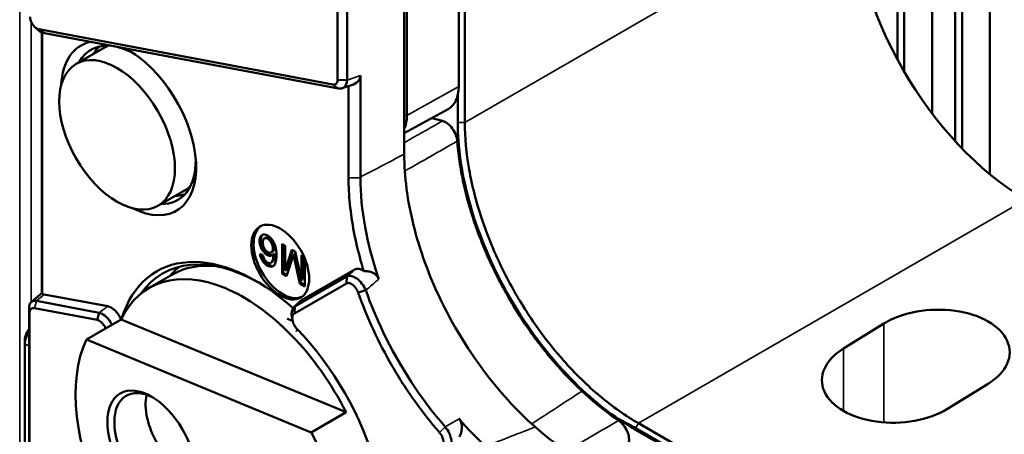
# Model space of a CAD drawing. Header units: millimetres. Extents: x 0 to 5104, y -184 to 1188.
# Tile 118 of 221: x 1298 to 1338, y 409 to 426. Entities that reach past the tile are written whole.
import ezdxf

# ---------------------------------------------------------------- set-up
doc = ezdxf.new("R2010")
doc.units = ezdxf.units.MM
doc.header["$LTSCALE"] = 2
doc.layers.add('Sichtbar (ISO)', color=7, linetype='Continuous', lineweight=50)
doc.layers.add('Sichtbar schmal (ISO)', color=7, linetype='Continuous', lineweight=35)

msp = doc.modelspace()

# ---------------------------------------------------------------- linework, layer by layer
at = {"layer": 'Sichtbar (ISO)'}
for p, q in [((1334.085, 424.491), (1334.085, 452.947)), ((1334.368, 423.988), (1334.368, 452.802)), ((1335.499, 422.292), (1335.499, 452.394)), ((1336.442, 452.352), (1336.442, 421.159)), ((1336.725, 452.34), (1336.725, 420.859)), ((1337.856, 419.812), (1337.856, 452.519)), ((1316.22, 432.982), (1316.22, 423.388)), ((1316.473, 432.902), (1316.473, 421.918)), ((1314.005, 431.929), (1314.005, 420.634)), ((1314.109, 431.788), (1314.109, 422.211)), ((1311.284, 423.658), (1311.284, 430.634)), ((1311.675, 430.628), (1311.675, 423.652)), ((1299.12, 425.719), (1311.101, 423.466)), ((1299.349, 425.563), (1299.12, 425.719)), ((1299.246, 414.977), (1299.246, 425.593)), ((1299.258, 425.588), (1299.258, 414.931)), ((1311.33, 423.309), (1299.349, 425.563)), ((1301.819, 424.987), (1300.641, 424.306)), ((1312.218, 423.834), (1312.218, 419.667)), ((1311.284, 423.658), (1311.675, 423.652)), ((1311.472, 423.317), (1311.85, 423.443)), ((1311.735, 419.674), (1311.735, 423.405)), ((1316.183, 421.921), (1316.183, 423.041)), ((1314.005, 421.484), (1315.793, 422.466)), ((1305.153, 419.213), (1303.974, 418.533)), ((1308.306, 417.205), (1308.353, 417.233)), ((1308.586, 416.632), (1308.633, 416.659)), ((1309.028, 415.779), (1309.028, 416.977)), ((1309.028, 416.977), (1309.16, 416.901)), ((1309.075, 416.95), (1309.075, 415.807)), ((1309.16, 416.901), (1309.16, 415.898)), ((1309.16, 415.898), (1309.431, 416.745)), ((1309.463, 416.726), (1309.207, 415.926)), ((1309.431, 416.745), (1309.554, 416.673)), ((1309.554, 416.673), (1309.824, 415.515)), ((1308.13, 416.57), (1308.257, 416.509)), ((1308.569, 416.21), (1308.616, 416.237)), ((1308.716, 416.573), (1308.669, 416.546)), ((1309.495, 416.535), (1309.213, 415.673)), ((1309.542, 416.562), (1309.495, 416.535)), ((1309.749, 415.363), (1309.495, 416.535)), ((1309.542, 416.562), (1309.796, 415.39)), ((1309.824, 415.515), (1309.824, 416.518)), ((1309.824, 416.518), (1309.918, 416.463)), ((1309.871, 416.49), (1309.871, 415.542)), ((1309.955, 416.377), (1309.955, 415.244)), ((1309.207, 415.926), (1309.16, 415.898)), ((1311.984, 415.933), (1309.824, 414.686)), ((1303.62, 415.19), (1304.563, 415.734)), ((1309.075, 415.807), (1309.028, 415.779)), ((1309.213, 415.673), (1309.028, 415.779)), ((1309.075, 415.807), (1309.228, 415.719)), ((1309.551, 414.433), (1311.667, 415.654)), ((1309.871, 415.542), (1309.824, 415.515)), ((1311.645, 415.37), (1311.667, 415.654)), ((1311.645, 415.37), (1309.53, 414.149)), ((1309.796, 415.39), (1309.749, 415.363)), ((1309.955, 415.244), (1309.749, 415.363)), ((1309.796, 415.39), (1309.955, 415.298)), ((1312.127, 414.998), (1312.437, 415.092)), ((1299.251, 414.982), (1298.819, 414.615)), ((1299.027, 414.66), (1301.578, 414.18)), ((1301.925, 414.44), (1299.342, 414.926)), ((1298.727, 404.593), (1298.727, 414.342)), ((1298.736, 414.152), (1298.727, 414.342)), ((1301.491, 413.887), (1298.941, 414.367)), ((1309.53, 414.149), (1309.551, 414.433)), ((1298.736, 414.152), (1298.736, 403.813)), ((1301.062, 413.089), (1302.476, 413.905)), ((1301.491, 413.887), (1301.578, 414.18)), ((1301.708, 414.127), (1301.708, 414.127)), ((1301.833, 414.039), (1301.833, 414.039)), ((1301.935, 413.937), (1301.935, 413.937)), ((1311.634, 410.123), (1302.476, 413.905)), ((1331.888, 412.715), (1333.538, 413.735)), ((1298.554, 413.076), (1298.554, 412.913)), ((1310.219, 409.306), (1301.062, 413.089)), ((1298.554, 412.913), (1298.554, 405.781)), ((1337.781, 411.285), (1336.131, 410.266)), ((1311.634, 410.123), (1310.219, 409.306)), ((1319.294, 409.509), (1319.293, 409.509)), ((1324.372, 408.864), (1323.397, 409.427)), ((1323.426, 409.477), (1327.576, 407.081)), ((1327.577, 407.082), (1323.427, 409.478)), ((1323.54, 409.678), (1333.052, 404.186))]:
    msp.add_line(p, q, dxfattribs=at)
for centre, major_axis, ratio, start_param, end_param in [((1339.33, 426.954), (-5, 8.66), 0.578054, 0.786007, 2.355586), ((1302.779, 421.692), (-1.943, 3.365), 0.57735, 6.093953, 7.011464), ((1303.014, 421.827), (-1.767, 3.061), 0.57735, 5.832819, 6.622565), ((1303.486, 422.1), (-1.667, 2.887), 0.57735, 6.204445, 6.283185), ((1303.533, 422.127), (-1.748, 3.028), 0.57735, 0.111364, 0.306708), ((1303.014, 421.827), (-1.767, 3.061), 0.57735, 5.485818, 5.813024), ((1302.779, 421.692), (1.943, -3.365), 0.57735, 5.554907, 8.693483), ((1311.25, 423.946), (0.964, -0.162), 0.559313, 5.474344, 6.377144), ((1314.806, 424.204), (0.999, -1.731), 0.57735, 6.270842, 7.068583), ((1312.732, 423.006), (0.974, -1.687), 0.57735, 0.393573, 0.785398), ((1313.22, 432.461), (5.827, -10.093), 0.57735, 5.731568, 5.785639), ((1315.694, 421.386), (0.333, -0.577), 0.577559, 0.874762, 2.644001), ((1303.014, 421.827), (1.767, -3.061), 0.57735, 5.943806, 7.080553), ((1303.486, 422.1), (1.667, -2.887), 0.57735, 0, 0.07874), ((1303.533, 422.127), (1.748, -3.028), 0.57735, 5.976477, 6.171821), ((1309.047, 416.295), (-0.833, 1.443), 0.57735, 0.056599, 3.084994), ((1307.972, 408.85), (-4.05, 7.015), 0.57735, 5.232045, 6.773243), ((1308.113, 408.932), (-3.95, 6.842), 0.57735, 5.510367, 6.543833), ((1307.454, 408.551), (-3.833, 6.64), 0.57735, 4.617249, 6.661065), ((1309.103, 409.503), (-3.917, 6.784), 0.57735, 0.092694, 0.206652), ((1308.396, 409.095), (-3.833, 6.64), 0.57735, 5.891374, 6.283185), ((1308.868, 409.367), (-3.75, 6.495), 0.57735, 6.110661, 6.167037), ((1299.271, 414.125), (-0.019, 0.857), 0.019048, 5.936267, 6.298581), ((1299.495, 414.314), (-0.331, 0.588), 0.572264, 5.834987, 6.030225), ((1335.659, 412.51), (-2.999, -0.094), 0.597134, 2.337479, 5.479072), ((1309.414, 412.762), (0.667, -1.155), 0.57735, 2.305635, 2.546515), ((1298.884, 413.267), (0.233, 0.404), 0.57735, 1.28191, 2.356194), ((1299.026, 413.185), (-0.333, -0.577), 0.57735, 4.612998, 5.497787), ((1307.501, 408.578), (4.069, -7.048), 0.57735, 1.153568, 1.975788), ((1306.039, 407.734), (-3.833, 6.64), 0.57735, 0.377879, 1.475656), ((1334.009, 411.491), (-2.999, -0.094), 0.597134, 5.479072, 8.620665), ((1303.847, 408.779), (1.167, -2.021), 0.57735, 2.398183, 7.026595), ((1305.12, 409.514), (-1.167, 2.021), 0.57735, 0.576965, 2.564628), ((1318.991, 415.007), (4.98, -8.319), 0.543198, 5.027265, 5.19781), ((1323.029, 416.182), (5.035, -7.186), 0.538871, 5.323037, 5.425988), ((1322.69, 409.269), (-0.333, 0.577), 0.577559, 3.639185, 5.408423), ((1306.039, 407.734), (3.833, -6.64), 0.57735, 0.377879, 1.475656)]:
    msp.add_ellipse(centre, major_axis=major_axis, ratio=ratio, start_param=start_param, end_param=end_param, dxfattribs=at)
for centre, major_axis in [((1302.307, 421.419), (1.667, -2.887)), ((1308.953, 416.24), (0.833, -1.443)), ((1303.706, 408.698), (-1.267, 2.194))]:
    msp.add_ellipse(centre, major_axis=major_axis, ratio=0.57735, dxfattribs=at)
for points, knots in [([(1298.766, 426.223), (1298.766, 426.173), (1298.777, 426.117), (1298.796, 426.062), (1298.815, 426.007), (1298.843, 425.951), (1298.878, 425.903), (1298.912, 425.854), (1298.952, 425.811), (1298.994, 425.78), (1299.036, 425.748), (1299.079, 425.727), (1299.12, 425.719)], [0, 0, 0, 0, 0.247903, 0.247903, 0.247903, 0.498135, 0.498135, 0.498135, 0.749508, 0.749508, 0.749508, 1, 1, 1, 1]), ([(1311.101, 423.466), (1311.155, 423.456), (1311.201, 423.47), (1311.234, 423.503), (1311.266, 423.537), (1311.284, 423.592), (1311.284, 423.658)], [0, 0, 0, 0, 0.498291, 0.498291, 0.498291, 1, 1, 1, 1]), ([(1322.744, 409.838), (1321.987, 410.354), (1321.148, 411.065), (1319.539, 412.877), (1318.756, 413.948), (1317.502, 416.261), (1316.979, 417.478), (1316.334, 419.875), (1316.183, 420.942), (1316.183, 421.921)], [0.000118, 0.000118, 0.000118, 0.000118, 0.483593, 0.483593, 0.919009, 0.919009, 1.278786, 1.278786, 1.57793, 1.57793, 1.57793, 1.57793]), ([(1316.473, 421.918), (1316.473, 421.311), (1316.53, 420.672), (1316.762, 419.353), (1316.935, 418.679), (1317.311, 417.549), (1317.485, 417.097), (1317.933, 416.072), (1318.221, 415.504), (1318.859, 414.399), (1319.207, 413.865), (1319.871, 412.965), (1320.175, 412.589), (1320.966, 411.698), (1321.463, 411.21), (1322.489, 410.351), (1323.014, 409.981), (1323.54, 409.678)], [0, 0, 0, 0, 0.334472, 0.334472, 0.668915, 0.668915, 0.891442, 0.891442, 1.178581, 1.178581, 1.465721, 1.465721, 1.688247, 1.688247, 2.02269, 2.02269, 2.357162, 2.357162, 2.357162, 2.357162]), ([(1321.241, 410.986), (1321.025, 411.188), (1320.812, 411.399), (1320.385, 411.85), (1320.171, 412.09), (1319.855, 412.467), (1319.751, 412.596), (1319.546, 412.856), (1319.446, 412.988), (1318.953, 413.653), (1318.588, 414.21), (1318.169, 414.937), (1318.087, 415.083), (1317.926, 415.38), (1317.848, 415.53), (1317.622, 415.981), (1317.481, 416.283), (1317.088, 417.191), (1316.865, 417.801), (1316.637, 418.57), (1316.594, 418.724), (1316.514, 419.03), (1316.477, 419.181), (1316.374, 419.634), (1316.317, 419.931), (1316.226, 420.519), (1316.191, 420.809), (1316.167, 421.118), (1316.165, 421.141), (1316.163, 421.164)], [0, 0, 0, 0, 0.079483, 0.079483, 0.162568, 0.162568, 0.204111, 0.204111, 0.245654, 0.245654, 0.411824, 0.411824, 0.453367, 0.453367, 0.49491, 0.49491, 0.577995, 0.577995, 0.744166, 0.744166, 0.785709, 0.785709, 0.827252, 0.827252, 0.910337, 0.910337, 0.993423, 0.993423, 1, 1, 1, 1]), ([(1319.338, 409.526), (1318.577, 410.197), (1317.853, 410.992), (1316.544, 412.754), (1315.962, 413.715), (1315.003, 415.712), (1314.631, 416.737), (1314.129, 418.749), (1314.001, 419.727), (1314.005, 420.634)], [0.000016, 0.000016, 0.000016, 0.000016, 0.50068, 0.50068, 1.001162, 1.001162, 1.500968, 1.500968, 2.000732, 2.000732, 2.000732, 2.000732]), ([(1312.353, 415.875), (1312.309, 416.017), (1312.268, 416.159), (1312.228, 416.302), (1312.119, 416.696), (1312.027, 417.086), (1311.955, 417.466), (1311.809, 418.231), (1311.735, 418.968), (1311.735, 419.674)], [0, 0, 0, 0, 0.1073261, 0.1073261, 0.1073261, 0.4040735, 0.4040735, 0.4040735, 1, 1, 1, 1]), ([(1312.218, 419.667), (1312.219, 419.027), (1312.284, 418.352), (1312.426, 417.57), (1312.443, 417.483), (1312.584, 416.787), (1312.753, 416.166), (1312.963, 415.543)], [0, 0, 0, 0, 0.3525804, 0.3525804, 0.3964217, 0.3964217, 0.7033765, 0.7033765, 0.7033765, 0.7033765]), ([(1308.13, 416.57), (1308.136, 416.524), (1308.145, 416.483), (1308.157, 416.442), (1308.173, 416.39), (1308.19, 416.354), (1308.214, 416.314), (1308.237, 416.275), (1308.267, 416.237), (1308.3, 416.203), (1308.329, 416.173), (1308.364, 416.144), (1308.397, 416.12), (1308.431, 416.097), (1308.465, 416.08), (1308.497, 416.068), (1308.532, 416.056), (1308.562, 416.051), (1308.592, 416.052), (1308.622, 416.054), (1308.648, 416.063), (1308.671, 416.079), (1308.692, 416.093), (1308.712, 416.116), (1308.727, 416.142), (1308.753, 416.185), (1308.775, 416.254), (1308.785, 416.329), (1308.789, 416.359), (1308.793, 416.4), (1308.794, 416.439), (1308.796, 416.473), (1308.796, 416.513), (1308.796, 416.553), (1308.795, 416.644), (1308.789, 416.714), (1308.774, 416.794), (1308.753, 416.909), (1308.729, 416.973), (1308.685, 417.053), (1308.661, 417.096), (1308.637, 417.133), (1308.606, 417.17), (1308.576, 417.206), (1308.544, 417.239), (1308.511, 417.266), (1308.478, 417.294), (1308.444, 417.315), (1308.411, 417.331), (1308.377, 417.346), (1308.344, 417.356), (1308.313, 417.359), (1308.28, 417.362), (1308.252, 417.359), (1308.226, 417.349), (1308.199, 417.338), (1308.178, 417.321), (1308.161, 417.297), (1308.145, 417.275), (1308.132, 417.244), (1308.124, 417.21), (1308.116, 417.18), (1308.112, 417.142), (1308.111, 417.102), (1308.111, 417.061), (1308.114, 417.022), (1308.122, 416.98), (1308.131, 416.933), (1308.142, 416.893), (1308.16, 416.85), (1308.178, 416.805), (1308.199, 416.764), (1308.225, 416.723), (1308.252, 416.682), (1308.281, 416.646), (1308.312, 416.614), (1308.344, 416.582), (1308.377, 416.556), (1308.411, 416.535), (1308.447, 416.513), (1308.48, 416.5), (1308.511, 416.495), (1308.542, 416.49), (1308.572, 416.492), (1308.599, 416.502), (1308.621, 416.51), (1308.647, 416.526), (1308.669, 416.546)], [0, 0, 0, 0, 0.030299, 0.030299, 0.030299, 0.062581, 0.062581, 0.062581, 0.094247, 0.094247, 0.094247, 0.125021, 0.125021, 0.125021, 0.156076, 0.156076, 0.156076, 0.187427, 0.187427, 0.187427, 0.219105, 0.219105, 0.219105, 0.251071, 0.251071, 0.251071, 0.313707, 0.313707, 0.313707, 0.344152, 0.344152, 0.344152, 0.374271, 0.374271, 0.374271, 0.434536, 0.434536, 0.434536, 0.499274, 0.499274, 0.499274, 0.531334, 0.531334, 0.531334, 0.562489, 0.562489, 0.562489, 0.593779, 0.593779, 0.593779, 0.624941, 0.624941, 0.624941, 0.656116, 0.656116, 0.656116, 0.687729, 0.687729, 0.687729, 0.719135, 0.719135, 0.719135, 0.749926, 0.749926, 0.749926, 0.780807, 0.780807, 0.780807, 0.812325, 0.812325, 0.812325, 0.843672, 0.843672, 0.843672, 0.874962, 0.874962, 0.874962, 0.906159, 0.906159, 0.906159, 0.937596, 0.937596, 0.937596, 0.969529, 0.969529, 0.969529, 1, 1, 1, 1]), ([(1308.232, 417.351), (1308.223, 417.343), (1308.215, 417.334), (1308.208, 417.325), (1308.191, 417.301), (1308.179, 417.272), (1308.171, 417.238), (1308.163, 417.205), (1308.159, 417.169), (1308.159, 417.129), (1308.158, 417.089), (1308.162, 417.047), (1308.169, 417.007), (1308.177, 416.963), (1308.19, 416.92), (1308.207, 416.877), (1308.225, 416.833), (1308.246, 416.791), (1308.272, 416.751), (1308.299, 416.71), (1308.328, 416.673), (1308.359, 416.641), (1308.391, 416.609), (1308.425, 416.583), (1308.459, 416.562), (1308.493, 416.541), (1308.526, 416.528), (1308.558, 416.522), (1308.59, 416.517), (1308.617, 416.519), (1308.646, 416.529), (1308.648, 416.53), (1308.65, 416.531), (1308.652, 416.532)], [0.6729881, 0.6729881, 0.6729881, 0.6729881, 0.6856913, 0.6856913, 0.6856913, 0.7169294, 0.7169294, 0.7169294, 0.7486809, 0.7486809, 0.7486809, 0.7801392, 0.7801392, 0.7801392, 0.8115052, 0.8115052, 0.8115052, 0.842881, 0.842881, 0.842881, 0.8742354, 0.8742354, 0.8742354, 0.9057013, 0.9057013, 0.9057013, 0.9370068, 0.9370068, 0.9370068, 0.9684929, 0.9684929, 0.9684929, 0.9709944, 0.9709944, 0.9709944, 0.9709944]), ([(1308.458, 417.184), (1308.428, 417.204), (1308.398, 417.215), (1308.369, 417.218), (1308.34, 417.22), (1308.315, 417.213), (1308.296, 417.199), (1308.278, 417.185), (1308.263, 417.161), (1308.254, 417.13), (1308.246, 417.104), (1308.241, 417.07), (1308.241, 417.035), (1308.24, 416.998), (1308.244, 416.963), (1308.253, 416.924), (1308.263, 416.881), (1308.276, 416.846), (1308.295, 416.808), (1308.316, 416.768), (1308.34, 416.735), (1308.369, 416.705), (1308.396, 416.676), (1308.427, 416.653), (1308.458, 416.638)], [0, 0, 0, 0, 0.125374, 0.125374, 0.125374, 0.251378, 0.251378, 0.251378, 0.377175, 0.377175, 0.377175, 0.499324, 0.499324, 0.499324, 0.623071, 0.623071, 0.623071, 0.749231, 0.749231, 0.749231, 0.875664, 0.875664, 0.875664, 1, 1, 1, 1]), ([(1308.505, 417.211), (1308.475, 417.231), (1308.445, 417.242), (1308.416, 417.245), (1308.392, 417.247), (1308.371, 417.243), (1308.353, 417.233)], [0, 0, 0, 0, 0.1254143, 0.1254143, 0.1254143, 0.2304457, 0.2304457, 0.2304457, 0.2304457]), ([(1308.458, 416.638), (1308.486, 416.624), (1308.513, 416.617), (1308.538, 416.618), (1308.562, 416.62), (1308.584, 416.628), (1308.602, 416.643), (1308.636, 416.673), (1308.653, 416.726), (1308.65, 416.797), (1308.649, 416.827), (1308.644, 416.864), (1308.635, 416.9), (1308.626, 416.939), (1308.615, 416.973), (1308.599, 417.008), (1308.581, 417.045), (1308.562, 417.077), (1308.537, 417.108), (1308.511, 417.141), (1308.485, 417.166), (1308.458, 417.184)], [0, 0, 0, 0, 0.125472, 0.125472, 0.125472, 0.250875, 0.250875, 0.250875, 0.50272, 0.50272, 0.50272, 0.623925, 0.623925, 0.623925, 0.748581, 0.748581, 0.748581, 0.874083, 0.874083, 0.874083, 1, 1, 1, 1]), ([(1308.633, 416.659), (1308.639, 416.663), (1308.644, 416.666), (1308.649, 416.671), (1308.684, 416.7), (1308.7, 416.754), (1308.697, 416.824), (1308.696, 416.856), (1308.691, 416.891), (1308.683, 416.927), (1308.674, 416.964), (1308.662, 417.001), (1308.646, 417.035), (1308.629, 417.072), (1308.608, 417.105), (1308.584, 417.135), (1308.559, 417.167), (1308.533, 417.193), (1308.505, 417.211)], [0.2149847, 0.2149847, 0.2149847, 0.2149847, 0.2495919, 0.2495919, 0.2495919, 0.4982243, 0.4982243, 0.4982243, 0.6258534, 0.6258534, 0.6258534, 0.7510269, 0.7510269, 0.7510269, 0.8754858, 0.8754858, 0.8754858, 1, 1, 1, 1]), ([(1308.186, 416.542), (1308.191, 416.517), (1308.197, 416.492), (1308.204, 416.469), (1308.219, 416.423), (1308.237, 416.381), (1308.261, 416.341), (1308.285, 416.301), (1308.316, 416.263), (1308.347, 416.231), (1308.375, 416.201), (1308.41, 416.171), (1308.444, 416.148), (1308.479, 416.124), (1308.512, 416.107), (1308.545, 416.095), (1308.578, 416.083), (1308.61, 416.078), (1308.639, 416.079), (1308.655, 416.08), (1308.669, 416.083), (1308.683, 416.088)], [0.0132672, 0.0132672, 0.0132672, 0.0132672, 0.0314175, 0.0314175, 0.0314175, 0.0621203, 0.0621203, 0.0621203, 0.0932992, 0.0932992, 0.0932992, 0.1243322, 0.1243322, 0.1243322, 0.1552999, 0.1552999, 0.1552999, 0.1862814, 0.1862814, 0.1862814, 0.2024891, 0.2024891, 0.2024891, 0.2024891]), ([(1308.257, 416.509), (1308.263, 416.463), (1308.274, 416.422), (1308.29, 416.384), (1308.31, 416.337), (1308.332, 416.305), (1308.365, 416.271), (1308.38, 416.256), (1308.397, 416.242), (1308.413, 416.231), (1308.43, 416.219), (1308.446, 416.21), (1308.462, 416.204), (1308.493, 416.192), (1308.523, 416.192), (1308.55, 416.201), (1308.574, 416.21), (1308.597, 416.228), (1308.613, 416.251), (1308.626, 416.271), (1308.639, 416.302), (1308.649, 416.335), (1308.666, 416.398), (1308.674, 416.471), (1308.669, 416.546)], [0, 0, 0, 0, 0.121553, 0.121553, 0.121553, 0.250879, 0.250879, 0.250879, 0.312246, 0.312246, 0.312246, 0.37518, 0.37518, 0.37518, 0.502238, 0.502238, 0.502238, 0.628235, 0.628235, 0.628235, 0.751635, 0.751635, 0.751635, 1, 1, 1, 1]), ([(1308.616, 416.237), (1308.633, 416.247), (1308.648, 416.261), (1308.66, 416.278), (1308.674, 416.299), (1308.686, 416.328), (1308.696, 416.362), (1308.713, 416.426), (1308.721, 416.496), (1308.716, 416.573)], [0.5327968, 0.5327968, 0.5327968, 0.5327968, 0.6245499, 0.6245499, 0.6245499, 0.7497981, 0.7497981, 0.7497981, 1, 1, 1, 1]), ([(1311.984, 415.933), (1312.007, 415.946), (1312.032, 415.955), (1312.089, 415.965), (1312.121, 415.965), (1312.185, 415.955), (1312.217, 415.946), (1312.285, 415.917), (1312.319, 415.898), (1312.353, 415.875)], [0, 0, 0, 0, 0.02061804, 0.02061804, 0.04304824, 0.04304824, 0.06423259, 0.06423259, 0.08611373, 0.08611373, 0.08611373, 0.08611373]), ([(1312.963, 415.543), (1312.952, 415.574), (1312.938, 415.603), (1312.905, 415.657), (1312.885, 415.682), (1312.822, 415.747), (1312.772, 415.78), (1312.66, 415.834), (1312.597, 415.852), (1312.474, 415.873), (1312.413, 415.877), (1312.353, 415.875)], [-0.1131032, -0.1131032, -0.1131032, -0.1131032, -0.0980396, -0.0980396, -0.0835088, -0.0835088, -0.056258, -0.056258, -0.0271468, -0.0271468, 0, 0, 0, 0]), ([(1311.667, 415.654), (1311.715, 415.681), (1311.78, 415.689), (1311.85, 415.673), (1311.927, 415.656), (1312.008, 415.612), (1312.072, 415.566), (1312.138, 415.517), (1312.212, 415.447), (1312.282, 415.357), (1312.34, 415.281), (1312.395, 415.191), (1312.437, 415.092)], [0, 0, 0, 0, 0.2382686, 0.2382686, 0.2382686, 0.5, 0.5, 0.5, 0.7732343, 0.7732343, 0.7732343, 0.9999986, 0.9999986, 0.9999986, 0.9999986]), ([(1312.127, 414.998), (1312.105, 415.06), (1312.074, 415.121), (1312.036, 415.176), (1311.998, 415.231), (1311.953, 415.279), (1311.907, 415.315), (1311.86, 415.351), (1311.811, 415.376), (1311.766, 415.385), (1311.741, 415.391), (1311.718, 415.392), (1311.696, 415.388), (1311.678, 415.385), (1311.661, 415.379), (1311.645, 415.37)], [0, 0, 0, 0, 0.247926, 0.247926, 0.247926, 0.497825, 0.497825, 0.497825, 0.749123, 0.749123, 0.749123, 0.884767, 0.884767, 0.884767, 1, 1, 1, 1]), ([(1312.437, 415.092), (1312.637, 414.523), (1312.874, 413.953), (1313.144, 413.389), (1313.817, 411.988), (1314.687, 410.663), (1315.669, 409.529)], [0, 0, 0, 0, 0.286841, 0.286841, 0.286841, 1, 1, 1, 1]), ([(1315.433, 409.306), (1315.079, 409.715), (1314.74, 410.146), (1314.418, 410.598), (1314.258, 410.823), (1314.102, 411.053), (1313.951, 411.288), (1313.8, 411.523), (1313.653, 411.764), (1313.512, 412.006), (1313.231, 412.491), (1312.976, 412.982), (1312.745, 413.48), (1312.514, 413.98), (1312.307, 414.487), (1312.127, 414.998)], [0, 0, 0, 0, 0.250431, 0.250431, 0.250431, 0.375115, 0.375115, 0.375115, 0.499672, 0.499672, 0.499672, 0.749075, 0.749075, 0.749075, 1, 1, 1, 1]), ([(1298.941, 414.367), (1298.882, 414.378), (1298.829, 414.364), (1298.792, 414.325), (1298.756, 414.287), (1298.736, 414.226), (1298.736, 414.152)], [0, 0, 0, 0, 0.502884, 0.502884, 0.502884, 1, 1, 1, 1]), ([(1301.925, 414.44), (1301.971, 414.432), (1302.02, 414.413), (1302.126, 414.353), (1302.184, 414.308), (1302.287, 414.203), (1302.334, 414.144), (1302.411, 414.023), (1302.443, 413.963), (1302.468, 413.901)], [0, 0, 0, 0, 0.0311738, 0.0311738, 0.0677687, 0.0677687, 0.1018662, 0.1018662, 0.1326039, 0.1326039, 0.1326039, 0.1326039]), ([(1309.423, 414.042), (1309.41, 414.126), (1309.413, 414.204), (1309.432, 414.269), (1309.453, 414.343), (1309.495, 414.399), (1309.551, 414.433)], [0.5275893, 0.5275893, 0.5275893, 0.5275893, 0.7477283, 0.7477283, 0.7477283, 1, 1, 1, 1]), ([(1301.841, 413.538), (1301.827, 413.573), (1301.81, 413.607), (1301.79, 413.64), (1301.751, 413.705), (1301.702, 413.763), (1301.65, 413.806), (1301.598, 413.849), (1301.544, 413.878), (1301.491, 413.887)], [0.3699186, 0.3699186, 0.3699186, 0.3699186, 0.4956604, 0.4956604, 0.4956604, 0.7467134, 0.7467134, 0.7467134, 1, 1, 1, 1]), ([(1301.578, 414.18), (1301.652, 414.163), (1301.738, 414.118), (1301.82, 414.05), (1301.905, 413.979), (1301.984, 413.886), (1302.043, 413.795), (1302.064, 413.762), (1302.085, 413.727), (1302.104, 413.69)], [0, 0, 0, 0, 0.2446059, 0.2446059, 0.2446059, 0.5, 0.5, 0.5, 0.5919447, 0.5919447, 0.5919447, 0.5919447]), ([(1309.53, 414.149), (1309.494, 414.128), (1309.468, 414.092), (1309.454, 414.045), (1309.44, 413.997), (1309.439, 413.938), (1309.449, 413.876), (1309.46, 413.813), (1309.484, 413.746), (1309.516, 413.684), (1309.528, 413.662), (1309.541, 413.64), (1309.554, 413.619), (1309.579, 413.581), (1309.607, 413.546), (1309.637, 413.514)], [0, 0, 0, 0, 0.247329, 0.247329, 0.247329, 0.49725, 0.49725, 0.49725, 0.748951, 0.748951, 0.748951, 0.83833, 0.83833, 0.83833, 1, 1, 1, 1]), ([(1321.241, 410.986), (1321.483, 410.76), (1321.729, 410.546), (1322.228, 410.145), (1322.479, 409.959), (1322.732, 409.787)], [-0.322974, -0.322974, -0.322974, -0.322974, -0.1614004, -0.1614004, -0.000001, -0.000001, -0.000001, -0.000001]), ([(1316.251, 409.127), (1316.277, 409.182), (1316.299, 409.239), (1316.335, 409.363), (1316.347, 409.432), (1316.351, 409.567), (1316.344, 409.633), (1316.314, 409.731), (1316.299, 409.764), (1316.274, 409.806), (1316.267, 409.818), (1316.255, 409.834), (1316.251, 409.839), (1316.243, 409.849), (1316.24, 409.853), (1316.237, 409.858)], [0, 0, 0, 0, 0.0272376, 0.0272376, 0.0582709, 0.0582709, 0.0885736, 0.0885736, 0.1052118, 0.1052118, 0.1115308, 0.1115308, 0.1146045, 0.1146045, 0.1172045, 0.1172045, 0.1172045, 0.1172045]), ([(1323.426, 409.478), (1323.29, 409.557), (1323.149, 409.634), (1323.005, 409.709), (1322.919, 409.753), (1322.833, 409.796), (1322.744, 409.838)], [0.0000357, 0.0000357, 0.0000357, 0.0000357, 0.6277728, 0.6277728, 0.6277728, 0.9999413, 0.9999413, 0.9999413, 0.9999413]), ([(1322.744, 409.838), (1322.891, 409.767), (1323.035, 409.693), (1323.176, 409.617), (1323.26, 409.571), (1323.344, 409.525), (1323.426, 409.478)], [0, 0, 0, 0, 0.62364, 0.62364, 0.62364, 1, 1, 1, 1]), ([(1315.669, 409.529), (1315.732, 409.453), (1315.79, 409.364), (1315.835, 409.27), (1315.88, 409.175), (1315.915, 409.044), (1315.924, 408.982), (1315.934, 408.91), (1315.936, 408.821), (1315.91, 408.739), (1315.891, 408.679), (1315.856, 408.624), (1315.799, 408.591)], [0.0000015, 0.0000015, 0.0000015, 0.0000015, 0.25, 0.25, 0.25, 0.5, 0.5, 0.5, 0.7883476, 0.7883476, 0.7883476, 1, 1, 1, 1]), ([(1319.338, 409.526), (1319.64, 409.259), (1319.947, 409.013), (1320.568, 408.564), (1320.881, 408.362), (1321.194, 408.182)], [-0.3984868, -0.3984868, -0.3984868, -0.3984868, -0.1994928, -0.1994928, -0.0000099, -0.0000099, -0.0000099, -0.0000099]), ([(1315.512, 408.7), (1315.546, 408.719), (1315.571, 408.753), (1315.586, 408.797), (1315.601, 408.841), (1315.604, 408.895), (1315.597, 408.954), (1315.589, 409.013), (1315.57, 409.076), (1315.542, 409.137), (1315.525, 409.174), (1315.504, 409.21), (1315.481, 409.244), (1315.466, 409.265), (1315.45, 409.286), (1315.433, 409.306)], [0, 0, 0, 0, 0.248273, 0.248273, 0.248273, 0.498273, 0.498273, 0.498273, 0.749363, 0.749363, 0.749363, 0.902598, 0.902598, 0.902598, 1, 1, 1, 1])]:
    msp.add_open_spline(points, degree=3, knots=knots, dxfattribs=at)
for points in [[(1299.071, 425.708), (1299.035, 425.741), (1298.999, 425.773), (1298.963, 425.805)], [(1299.349, 425.563), (1299.253, 425.578), (1299.156, 425.63), (1299.069, 425.708)], [(1311.675, 423.652), (1311.658, 423.385), (1311.508, 423.276), (1311.33, 423.309)], [(1298.727, 414.342), (1298.715, 414.593), (1298.85, 414.693), (1299.027, 414.66)], [(1309.51, 414.402), (1309.601, 414.487), (1309.693, 414.571), (1309.784, 414.656)], [(1309.784, 414.656), (1309.796, 414.667), (1309.81, 414.677), (1309.824, 414.686)], [(1309.448, 413.885), (1309.44, 413.938), (1309.432, 413.99), (1309.423, 414.042)]]:
    msp.add_open_spline(points, degree=3, dxfattribs=at)
at = {"layer": 'Sichtbar schmal (ISO)'}
for p, q in [((1298.342, 439.793), (1298.342, 404.953)), ((1316.473, 421.918), (1332.254, 431.029)), ((1298.814, 414.611), (1298.814, 426.016)), ((1311.675, 423.652), (1312.218, 423.834)), ((1311.101, 423.466), (1311.33, 423.309)), ((1311.661, 423.556), (1311.661, 423.556)), ((1314.109, 422.211), (1316.22, 423.388)), ((1314.005, 422.212), (1314.109, 422.211)), ((1316.473, 421.918), (1316.183, 421.921)), ((1311.735, 419.674), (1312.218, 419.667)), ((1339.321, 418.789), (1323.54, 409.678)), ((1308.505, 417.211), (1308.458, 417.184)), ((1298.941, 414.367), (1299.027, 414.66)), ((1299.342, 414.926), (1299.027, 414.66)), ((1309.589, 413.415), (1309.66, 413.491)), ((1333.538, 413.735), (1333.538, 409.711)), ((1298.727, 412.813), (1298.554, 412.913)), ((1331.888, 410.18), (1331.888, 412.715)), ((1315.669, 409.529), (1316.237, 409.858)), ((1315.433, 409.306), (1315.668, 409.528)), ((1323.426, 409.478), (1323.397, 409.427)), ((1323.54, 409.678), (1323.427, 409.478))]:
    msp.add_line(p, q, dxfattribs=at)
for centre, major_axis, ratio, start_param, end_param in [((1325.18, 4013.736), (-2403.427, -3707.166), 0.6034, 0.817338, 0.817865), ((1425.018, 475.272), (207.269, 163.061), 0.100256, 2.066876, 2.068695), ((1438.077, 473.6), (-224.515, -168.704), 0.116701, 5.213445, 5.216253), ((1293.723, 401.381), (-30.366, -27.354), 0.025366, 2.096098, 2.106649), ((1289.732, 398.998), (-32.795, -27.381), 0.105911, 4.244807, 4.25614), ((1309.146, 409.528), (4.896, -8.481), 0.57735, 1.809067, 1.809185), ((1302.753, 412.169), (-1.041, 1.803), 0.57735, 6.164315, 6.164324), ((1301.811, 413.701), (0.133, 0.231), 0.57735, 0.057293, 0.057581), ((1312.929, 414.371), (0.264, 0.204), 0.185727, 3.979531, 3.980575), ((1315.232, 410.382), (0.308, 0.127), 0.185727, 2.297943, 2.303282), ((1309.146, 409.528), (4.896, -8.481), 0.57735, 1.332445, 1.332962)]:
    msp.add_ellipse(centre, major_axis=major_axis, ratio=ratio, start_param=start_param, end_param=end_param, dxfattribs=at)
for points, knots in [([(1314.005, 421.102), (1314.228, 421.229), (1314.451, 421.355), (1314.674, 421.482), (1314.907, 421.614), (1315.202, 421.782), (1315.498, 421.95), (1315.56, 421.985)], [0.2878147, 0.2878147, 0.2878147, 0.2878147, 0.5940538, 0.5940538, 0.5940538, 0.9144011, 1, 1, 1, 1]), ([(1316.163, 421.164), (1315.8, 420.956), (1315.436, 420.749), (1315.073, 420.542), (1314.792, 420.381), (1314.511, 420.221), (1314.23, 420.061), (1314.162, 420.022), (1314.094, 419.983), (1314.027, 419.945)], [0, 0, 0, 0, 0.5, 0.5, 0.5, 0.8864671, 0.8864671, 0.8864671, 0.9797438, 0.9797438, 0.9797438, 0.9797438]), ([(1322.732, 409.787), (1322.37, 409.576), (1322.009, 409.365), (1321.648, 409.153), (1321.368, 408.99), (1321.089, 408.827), (1320.742, 408.624), (1320.675, 408.585), (1320.607, 408.545)], [0, 0, 0, 0, 0.5, 0.5, 0.5, 0.8864671, 0.8864671, 0.9799868, 0.9799868, 0.9799868, 0.9799868])]:
    msp.add_open_spline(points, degree=3, knots=knots, dxfattribs=at)
for points in [[(1312.274, 419.731), (1312.255, 419.71), (1312.237, 419.689), (1312.218, 419.667)], [(1321.241, 410.986), (1320.539, 410.529), (1319.858, 410.085), (1319.197, 409.652)], [(1319.338, 409.526), (1318.703, 409.285), (1318.03, 409.02), (1317.318, 408.733)]]:
    msp.add_open_spline(points, degree=3, dxfattribs=at)

doc.saveas('drawing.dxf')
